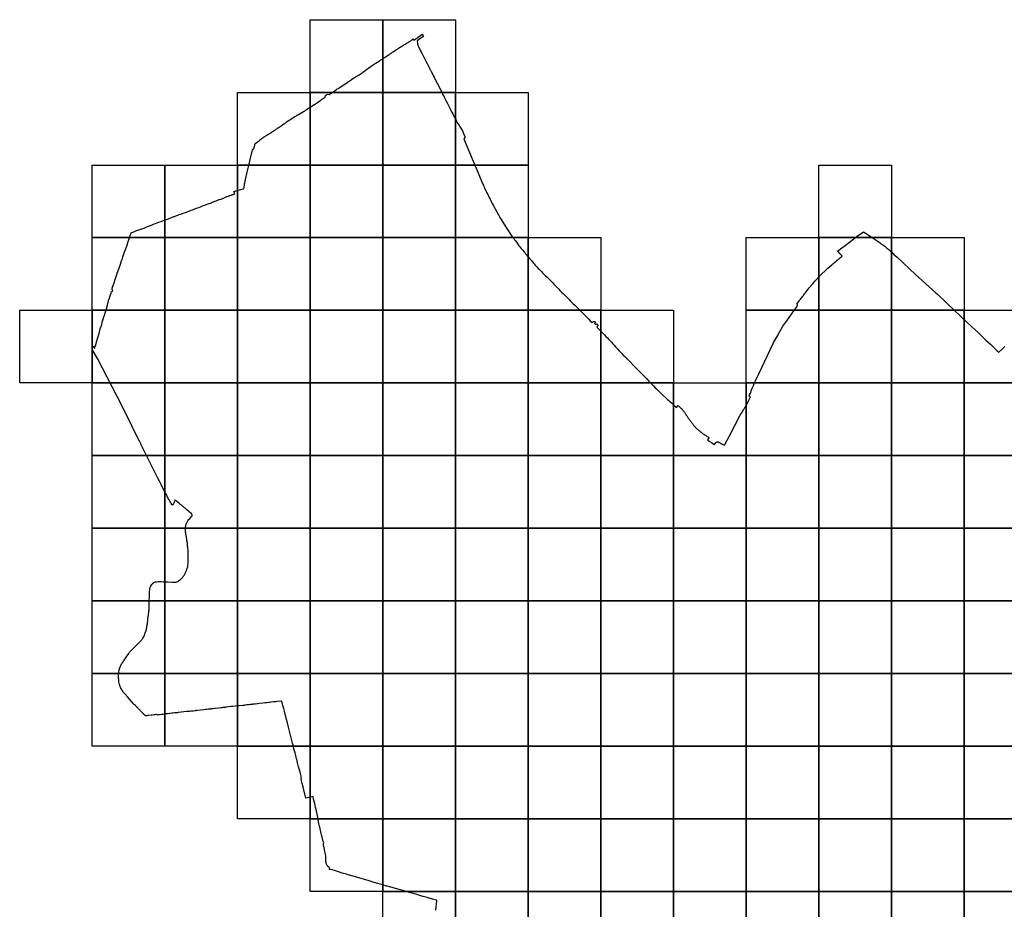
# Model space of a CAD drawing. Header units: inches. Extents: x 116505 to 164884, y 438464 to 468697.
# Tile 4 of 20: x 125935 to 132712, y 455588 to 461710. Entities that reach past the tile are written whole.
import ezdxf

# ---------------------------------------------------------------- set-up
doc = ezdxf.new("R2010")
doc.units = ezdxf.units.IN
doc.header["$MEASUREMENT"] = 0
doc.layers.add('BLADINDELING_UTRECHT', color=10, linetype='Continuous')
doc.layers.add('GEMEENTEGRENS_UTRECHT', color=10, linetype='Continuous')

msp = doc.modelspace()

# ---------------------------------------------------------------- linework, layer by layer
at = {"layer": 'BLADINDELING_UTRECHT', "color": 233, "true_color": 0xd96ca1}
for points in [[(127934.772, 461209.995), (127934.772, 461709.995), (128434.772, 461709.995), (128434.772, 461209.995)], [(128434.772, 461209.995), (128434.772, 461709.995), (128934.772, 461709.995), (128934.772, 461209.995)], [(127434.772, 460709.995), (127434.772, 461209.995), (127934.772, 461209.995), (127934.772, 460709.995)], [(127934.772, 460709.995), (127934.772, 461209.995), (128434.772, 461209.995), (128434.772, 460709.995)], [(128434.772, 460709.995), (128434.772, 461209.995), (128934.772, 461209.995), (128934.772, 460709.995)], [(128934.772, 460709.995), (128934.772, 461209.995), (129434.772, 461209.995), (129434.772, 460709.995)], [(126434.772, 460209.995), (126434.772, 460709.995), (126934.772, 460709.995), (126934.772, 460209.995)], [(126934.772, 460209.995), (126934.772, 460709.995), (127434.772, 460709.995), (127434.772, 460209.995)], [(127434.772, 460209.995), (127434.772, 460709.995), (127934.772, 460709.995), (127934.772, 460209.995)], [(127934.772, 460209.995), (127934.772, 460709.995), (128434.772, 460709.995), (128434.772, 460209.995)], [(128434.772, 460209.995), (128434.772, 460709.995), (128934.772, 460709.995), (128934.772, 460209.995)], [(128934.772, 460209.995), (128934.772, 460709.995), (129434.772, 460709.995), (129434.772, 460209.995)], [(131434.772, 460209.995), (131434.772, 460709.995), (131934.772, 460709.995), (131934.772, 460209.995)], [(126434.772, 459709.995), (126434.772, 460209.995), (126934.772, 460209.995), (126934.772, 459709.995)], [(126934.772, 459709.995), (126934.772, 460209.995), (127434.772, 460209.995), (127434.772, 459709.995)], [(127434.772, 459709.995), (127434.772, 460209.995), (127934.772, 460209.995), (127934.772, 459709.995)], [(127934.772, 459709.995), (127934.772, 460209.995), (128434.772, 460209.995), (128434.772, 459709.995)], [(128434.772, 459709.995), (128434.772, 460209.995), (128934.772, 460209.995), (128934.772, 459709.995)], [(128934.772, 459709.995), (128934.772, 460209.995), (129434.772, 460209.995), (129434.772, 459709.995)], [(129434.772, 459709.995), (129434.772, 460209.995), (129934.772, 460209.995), (129934.772, 459709.995)], [(130934.772, 459709.995), (130934.772, 460209.995), (131434.772, 460209.995), (131434.772, 459709.995)], [(131434.772, 459709.995), (131434.772, 460209.995), (131934.772, 460209.995), (131934.772, 459709.995)], [(131934.772, 459709.995), (131934.772, 460209.995), (132434.772, 460209.995), (132434.772, 459709.995)], [(125934.772, 459209.995), (125934.772, 459709.995), (126434.772, 459709.995), (126434.772, 459209.995)], [(126434.772, 459209.995), (126434.772, 459709.995), (126934.772, 459709.995), (126934.772, 459209.995)], [(126934.772, 459209.995), (126934.772, 459709.995), (127434.772, 459709.995), (127434.772, 459209.995)], [(127434.772, 459209.995), (127434.772, 459709.995), (127934.772, 459709.995), (127934.772, 459209.995)], [(127934.772, 459209.995), (127934.772, 459709.995), (128434.772, 459709.995), (128434.772, 459209.995)], [(128434.772, 459209.995), (128434.772, 459709.995), (128934.772, 459709.995), (128934.772, 459209.995)], [(128934.772, 459209.995), (128934.772, 459709.995), (129434.772, 459709.995), (129434.772, 459209.995)], [(129434.772, 459209.995), (129434.772, 459709.995), (129934.772, 459709.995), (129934.772, 459209.995)], [(129934.772, 459209.995), (129934.772, 459709.995), (130434.772, 459709.995), (130434.772, 459209.995)], [(130934.772, 459209.995), (130934.772, 459709.995), (131434.772, 459709.995), (131434.772, 459209.995)], [(131434.772, 459209.995), (131434.772, 459709.995), (131934.772, 459709.995), (131934.772, 459209.995)], [(131934.772, 459209.995), (131934.772, 459709.995), (132434.772, 459709.995), (132434.772, 459209.995)], [(132434.772, 459209.995), (132434.772, 459709.995), (132934.772, 459709.995), (132934.772, 459209.995)], [(126434.772, 458709.995), (126434.772, 459209.995), (126934.772, 459209.995), (126934.772, 458709.995)], [(126934.772, 458709.995), (126934.772, 459209.995), (127434.772, 459209.995), (127434.772, 458709.995)], [(127434.772, 458709.995), (127434.772, 459209.995), (127934.772, 459209.995), (127934.772, 458709.995)], [(127934.772, 458709.995), (127934.772, 459209.995), (128434.772, 459209.995), (128434.772, 458709.995)], [(128434.772, 458709.995), (128434.772, 459209.995), (128934.772, 459209.995), (128934.772, 458709.995)], [(128934.772, 458709.995), (128934.772, 459209.995), (129434.772, 459209.995), (129434.772, 458709.995)], [(129434.772, 458709.995), (129434.772, 459209.995), (129934.772, 459209.995), (129934.772, 458709.995)], [(129934.772, 458709.995), (129934.772, 459209.995), (130434.772, 459209.995), (130434.772, 458709.995)], [(130434.772, 458709.995), (130434.772, 459209.995), (130934.772, 459209.995), (130934.772, 458709.995)], [(130934.772, 458709.995), (130934.772, 459209.995), (131434.772, 459209.995), (131434.772, 458709.995)], [(131434.772, 458709.995), (131434.772, 459209.995), (131934.772, 459209.995), (131934.772, 458709.995)], [(131934.772, 458709.995), (131934.772, 459209.995), (132434.772, 459209.995), (132434.772, 458709.995)], [(132434.772, 458709.995), (132434.772, 459209.995), (132934.772, 459209.995), (132934.772, 458709.995)], [(126434.772, 458209.995), (126434.772, 458709.995), (126934.772, 458709.995), (126934.772, 458209.995)], [(126934.772, 458209.995), (126934.772, 458709.995), (127434.772, 458709.995), (127434.772, 458209.995)], [(127434.772, 458209.995), (127434.772, 458709.995), (127934.772, 458709.995), (127934.772, 458209.995)], [(127934.772, 458209.995), (127934.772, 458709.995), (128434.772, 458709.995), (128434.772, 458209.995)], [(128434.772, 458209.995), (128434.772, 458709.995), (128934.772, 458709.995), (128934.772, 458209.995)], [(128934.772, 458209.995), (128934.772, 458709.995), (129434.772, 458709.995), (129434.772, 458209.995)], [(129434.772, 458209.995), (129434.772, 458709.995), (129934.772, 458709.995), (129934.772, 458209.995)], [(129934.772, 458209.995), (129934.772, 458709.995), (130434.772, 458709.995), (130434.772, 458209.995)], [(130434.772, 458209.995), (130434.772, 458709.995), (130934.772, 458709.995), (130934.772, 458209.995)], [(130934.772, 458209.995), (130934.772, 458709.995), (131434.772, 458709.995), (131434.772, 458209.995)], [(131434.772, 458209.995), (131434.772, 458709.995), (131934.772, 458709.995), (131934.772, 458209.995)], [(131934.772, 458209.995), (131934.772, 458709.995), (132434.772, 458709.995), (132434.772, 458209.995)], [(132434.772, 458209.995), (132434.772, 458709.995), (132934.772, 458709.995), (132934.772, 458209.995)], [(126434.772, 457709.995), (126434.772, 458209.995), (126934.772, 458209.995), (126934.772, 457709.995)], [(126934.772, 457709.995), (126934.772, 458209.995), (127434.772, 458209.995), (127434.772, 457709.995)], [(127434.772, 457709.995), (127434.772, 458209.995), (127934.772, 458209.995), (127934.772, 457709.995)], [(127934.772, 457709.995), (127934.772, 458209.995), (128434.772, 458209.995), (128434.772, 457709.995)], [(128434.772, 457709.995), (128434.772, 458209.995), (128934.772, 458209.995), (128934.772, 457709.995)], [(128934.772, 457709.995), (128934.772, 458209.995), (129434.772, 458209.995), (129434.772, 457709.995)], [(129434.772, 457709.995), (129434.772, 458209.995), (129934.772, 458209.995), (129934.772, 457709.995)], [(129934.772, 457709.995), (129934.772, 458209.995), (130434.772, 458209.995), (130434.772, 457709.995)], [(130434.772, 457709.995), (130434.772, 458209.995), (130934.772, 458209.995), (130934.772, 457709.995)], [(130934.772, 457709.995), (130934.772, 458209.995), (131434.772, 458209.995), (131434.772, 457709.995)], [(131434.772, 457709.995), (131434.772, 458209.995), (131934.772, 458209.995), (131934.772, 457709.995)], [(131934.772, 457709.995), (131934.772, 458209.995), (132434.772, 458209.995), (132434.772, 457709.995)], [(132434.772, 457709.995), (132434.772, 458209.995), (132934.772, 458209.995), (132934.772, 457709.995)], [(126434.772, 457209.995), (126434.772, 457709.995), (126934.772, 457709.995), (126934.772, 457209.995)], [(126934.772, 457209.995), (126934.772, 457709.995), (127434.772, 457709.995), (127434.772, 457209.995)], [(127434.772, 457209.995), (127434.772, 457709.995), (127934.772, 457709.995), (127934.772, 457209.995)], [(127934.772, 457209.995), (127934.772, 457709.995), (128434.772, 457709.995), (128434.772, 457209.995)], [(128434.772, 457209.995), (128434.772, 457709.995), (128934.772, 457709.995), (128934.772, 457209.995)], [(128934.772, 457209.995), (128934.772, 457709.995), (129434.772, 457709.995), (129434.772, 457209.995)], [(129434.772, 457209.995), (129434.772, 457709.995), (129934.772, 457709.995), (129934.772, 457209.995)], [(129934.772, 457209.995), (129934.772, 457709.995), (130434.772, 457709.995), (130434.772, 457209.995)], [(130434.772, 457209.995), (130434.772, 457709.995), (130934.772, 457709.995), (130934.772, 457209.995)], [(130934.772, 457209.995), (130934.772, 457709.995), (131434.772, 457709.995), (131434.772, 457209.995)], [(131434.772, 457209.995), (131434.772, 457709.995), (131934.772, 457709.995), (131934.772, 457209.995)], [(131934.772, 457209.995), (131934.772, 457709.995), (132434.772, 457709.995), (132434.772, 457209.995)], [(132434.772, 457209.995), (132434.772, 457709.995), (132934.772, 457709.995), (132934.772, 457209.995)], [(126434.772, 456709.995), (126434.772, 457209.995), (126934.772, 457209.995), (126934.772, 456709.995)], [(126934.772, 456709.995), (126934.772, 457209.995), (127434.772, 457209.995), (127434.772, 456709.995)], [(127434.772, 456709.995), (127434.772, 457209.995), (127934.772, 457209.995), (127934.772, 456709.995)], [(127934.772, 456709.995), (127934.772, 457209.995), (128434.772, 457209.995), (128434.772, 456709.995)], [(128434.772, 456709.995), (128434.772, 457209.995), (128934.772, 457209.995), (128934.772, 456709.995)], [(128934.772, 456709.995), (128934.772, 457209.995), (129434.772, 457209.995), (129434.772, 456709.995)], [(129434.772, 456709.995), (129434.772, 457209.995), (129934.772, 457209.995), (129934.772, 456709.995)], [(129934.772, 456709.995), (129934.772, 457209.995), (130434.772, 457209.995), (130434.772, 456709.995)], [(130434.772, 456709.995), (130434.772, 457209.995), (130934.772, 457209.995), (130934.772, 456709.995)], [(130934.772, 456709.995), (130934.772, 457209.995), (131434.772, 457209.995), (131434.772, 456709.995)], [(131434.772, 456709.995), (131434.772, 457209.995), (131934.772, 457209.995), (131934.772, 456709.995)], [(131934.772, 456709.995), (131934.772, 457209.995), (132434.772, 457209.995), (132434.772, 456709.995)], [(132434.772, 456709.995), (132434.772, 457209.995), (132934.772, 457209.995), (132934.772, 456709.995)], [(127434.772, 456209.995), (127434.772, 456709.995), (127934.772, 456709.995), (127934.772, 456209.995)], [(127934.772, 456209.995), (127934.772, 456709.995), (128434.772, 456709.995), (128434.772, 456209.995)], [(128434.772, 456209.995), (128434.772, 456709.995), (128934.772, 456709.995), (128934.772, 456209.995)], [(128934.772, 456209.995), (128934.772, 456709.995), (129434.772, 456709.995), (129434.772, 456209.995)], [(129434.772, 456209.995), (129434.772, 456709.995), (129934.772, 456709.995), (129934.772, 456209.995)], [(129934.772, 456209.995), (129934.772, 456709.995), (130434.772, 456709.995), (130434.772, 456209.995)], [(130434.772, 456209.995), (130434.772, 456709.995), (130934.772, 456709.995), (130934.772, 456209.995)], [(130934.772, 456209.995), (130934.772, 456709.995), (131434.772, 456709.995), (131434.772, 456209.995)], [(131434.772, 456209.995), (131434.772, 456709.995), (131934.772, 456709.995), (131934.772, 456209.995)], [(131934.772, 456209.995), (131934.772, 456709.995), (132434.772, 456709.995), (132434.772, 456209.995)], [(132434.772, 456209.995), (132434.772, 456709.995), (132934.772, 456709.995), (132934.772, 456209.995)], [(127934.772, 455709.995), (127934.772, 456209.995), (128434.772, 456209.995), (128434.772, 455709.995)], [(128434.772, 455709.995), (128434.772, 456209.995), (128934.772, 456209.995), (128934.772, 455709.995)], [(128934.772, 455709.995), (128934.772, 456209.995), (129434.772, 456209.995), (129434.772, 455709.995)], [(129434.772, 455709.995), (129434.772, 456209.995), (129934.772, 456209.995), (129934.772, 455709.995)], [(129934.772, 455709.995), (129934.772, 456209.995), (130434.772, 456209.995), (130434.772, 455709.995)], [(130434.772, 455709.995), (130434.772, 456209.995), (130934.772, 456209.995), (130934.772, 455709.995)], [(130934.772, 455709.995), (130934.772, 456209.995), (131434.772, 456209.995), (131434.772, 455709.995)], [(131434.772, 455709.995), (131434.772, 456209.995), (131934.772, 456209.995), (131934.772, 455709.995)], [(131934.772, 455709.995), (131934.772, 456209.995), (132434.772, 456209.995), (132434.772, 455709.995)], [(132434.772, 455709.995), (132434.772, 456209.995), (132934.772, 456209.995), (132934.772, 455709.995)], [(128434.772, 455209.995), (128434.772, 455709.995), (128934.772, 455709.995), (128934.772, 455209.995)], [(128934.772, 455209.995), (128934.772, 455709.995), (129434.772, 455709.995), (129434.772, 455209.995)], [(129434.772, 455209.995), (129434.772, 455709.995), (129934.772, 455709.995), (129934.772, 455209.995)], [(129934.772, 455209.995), (129934.772, 455709.995), (130434.772, 455709.995), (130434.772, 455209.995)], [(130434.772, 455209.995), (130434.772, 455709.995), (130934.772, 455709.995), (130934.772, 455209.995)], [(130934.772, 455209.995), (130934.772, 455709.995), (131434.772, 455709.995), (131434.772, 455209.995)], [(131434.772, 455209.995), (131434.772, 455709.995), (131934.772, 455709.995), (131934.772, 455209.995)], [(131934.772, 455209.995), (131934.772, 455709.995), (132434.772, 455709.995), (132434.772, 455209.995)], [(132434.772, 455209.995), (132434.772, 455709.995), (132934.772, 455709.995), (132934.772, 455209.995)]]:
    msp.add_lwpolyline(points, close=True, dxfattribs=at)
at = {"layer": 'GEMEENTEGRENS_UTRECHT', "color": 233, "true_color": 0xd96ca1}
msp.add_lwpolyline([(128799.086, 455581.488), (128799.97, 455589.997), (128800.916, 455598.863), (128801.866, 455608.325), (128802.939, 455618.679), (128803.577, 455626.226), (128804.143, 455630.877), (128805.148, 455640.136), (128805.593, 455644.266), (128806.012, 455649.321), (128803.973, 455649.843), (128794.455, 455652.779), (128775.36, 455658.474), (128738.596, 455668.908), (128721.404, 455673.824), (128712.778, 455676.283), (128710.815, 455676.763), (128689.697, 455682.998), (128661.559, 455691.39), (128624.736, 455701.943), (128610.34, 455706.258), (128575.301, 455716.034), (128553.409, 455722.151), (128514.92, 455732.945), (128488.38, 455740.293), (128488.223, 455740.336), (128483.509, 455741.641), (128463.164, 455747.101), (128460.07, 455747.881), (128434.729, 455755.493), (128415.753, 455761.247), (128399.513, 455766.102), (128375.063, 455773.117), (128333.303, 455785.526), (128292.791, 455796.979), (128240.206, 455812.982), (128194.637, 455825.874), (128183.275, 455829.172), (128155.137, 455837.147), (128135.269, 455843.319), (128121.706, 455847.633), (128102.017, 455853.686), (128086.193, 455858.541), (128075.782, 455861.122), (128067.333, 455862.568), (128067.429, 455864.614), (128067.626, 455867.764), (128067.87, 455871.22), (128062.355, 455880.485), (128059.99, 455881.095), (128058.59, 455881.661), (128057.255, 455882.291), (128056.743, 455882.751), (128054.582, 455884.916), (128053.513, 455886.287), (128051.317, 455889.149), (128048.824, 455892.666), (128046.631, 455897.195), (128044.856, 455902.436), (128043.322, 455908.69), (128042.326, 455916.43), (128041.99, 455924.368), (128041.926, 455926.455), (128041.666, 455932.887), (128041.636, 455937.71), (128041.673, 455941.997), (128041.639, 455944.482), (128041.563, 455950.003), (128041.452, 455953.932), (128038.86, 455966.854), (128035.385, 455984.777), (128032.54, 456000), (128030.739, 456008.444), (128029.522, 456013.842), (128028.703, 456016.686), (128027.257, 456021.964), (128025.86, 456027.057), (128025.322, 456038.477), (128027.302, 456044.997), (128025.36, 456052.731), (128024.696, 456055.372), (128017.276, 456084.123), (128016.454, 456087.486), (128012.921, 456100.921), (128008.215, 456119.568), (128007.69, 456121.769), (128000, 456152.181), (127996.367, 456166.296), (127994.088, 456175.651), (127991.427, 456192.925), (127985.404, 456230.393), (127977.466, 456265.666), (127972.031, 456288.25), (127965.484, 456315.005), (127957.759, 456344.742), (127954.517, 456363.064), (127945.571, 456361.166), (127927.399, 456357.378), (127905.043, 456352.771), (127900.553, 456370.533), (127890.725, 456409.149), (127885.228, 456431.018), (127879.378, 456454.08), (127872.508, 456481.424), (127873.84, 456481.736), (127874.805, 456482.054), (127872.929, 456488.42), (127874.432, 456492.733), (127872.381, 456500), (127871.179, 456504.693), (127869.317, 456512.01), (127864.212, 456530.986), (127860.126, 456547.107), (127854.3, 456568.879), (127847.451, 456595.589), (127841.262, 456619.86), (127840.301, 456623.786), (127838.158, 456631.985), (127836.756, 456637.349), (127830.146, 456663.643), (127822.874, 456693.031), (127819.691, 456705.602), (127818.968, 456708.617), (127816.804, 456717.242), (127812.772, 456732.047), (127810.259, 456741.274), (127803.468, 456768.639), (127794.456, 456803.558), (127785.023, 456840.441), (127777.333, 456870.303), (127771.204, 456894.396), (127765.977, 456914.8), (127760.389, 456936.691), (127756.424, 456951.861), (127751.858, 456969.588), (127746.809, 456990.111), (127744.1, 457000), (127738.57, 457020.232), (127734.967, 457019.853), (127704.96, 457016.96), (127704.858, 457016.969), (127697.841, 457016.386), (127697.81, 457016.375), (127696.93, 457016.285), (127682.395, 457014.36), (127665.215, 457012.49), (127653.442, 457011.304), (127650.501, 457010.838), (127646.465, 457010.2), (127638.48, 457009.225), (127622.68, 457007.56), (127607.86, 457005.755), (127585.505, 457003.175), (127585.428, 457003.177), (127574.923, 457002.069), (127570.434, 457001.595), (127556.13, 457000.11), (127556.097, 457000.116), (127554.211, 456999.702), (127550.11, 456999.39), (127547.015, 456999.231), (127539.972, 456998.353), (127535.756, 456997.78), (127532.213, 456997.298), (127531.852, 456997.262), (127523.588, 456996.451), (127520.934, 456996.191), (127511.402, 456995.238), (127506.372, 456994.734), (127500.198, 456994.022), (127498.615, 456993.84), (127485.325, 456992.155), (127479.08, 456991.405), (127471.841, 456990.606), (127470.88, 456990.5), (127446.255, 456988.075), (127435.353, 456986.988), (127434.825, 456986.935), (127401.282, 456983.224), (127391.314, 456982.462), (127359.19, 456978.96), (127355.15, 456978.35), (127353.495, 456977.92), (127350.421, 456977.377), (127348, 456976.95), (127333.15, 456976.067), (127325.161, 456974.673), (127321.263, 456974.282), (127318.929, 456974.048), (127305.405, 456972.692), (127281.29, 456970.275), (127274.535, 456969.5), (127265.899, 456968.266), (127253.021, 456966.427), (127250.485, 456966.065), (127240.839, 456965.154), (127238.09, 456964.895), (127232.315, 456964.69), (127231.835, 456964.69), (127222.29, 456963.386), (127221.231, 456963.274), (127214.605, 456962.57), (127203.33, 456961.185), (127157.186, 456956.188), (127155.962, 456956.055), (127149.805, 456955.389), (127149.495, 456955.355), (127148.59, 456955.137), (127148.145, 456955.03), (127143.858, 456953.996), (127143.065, 456953.805), (127127.765, 456952.015), (127120.29, 456951.66), (127114.075, 456950.8), (127103.363, 456949.887), (127094.945, 456949.175), (127084.325, 456948.23), (127082.468, 456948.003), (127027.285, 456941.245), (127026.442, 456941.154), (127026.273, 456941.163), (127020.111, 456940.867), (127013.892, 456940.569), (127006.215, 456939.598), (127000.569, 456938.936), (126988.596, 456937.617), (126983.289, 456936.986), (126982.726, 456936.914), (126968.595, 456935.105), (126966.83, 456934.91), (126956.613, 456933.89), (126955.865, 456933.815), (126953.207, 456933.506), (126952.046, 456933.371), (126946.367, 456932.621), (126939.167, 456931.816), (126931.6, 456930.355), (126922.313, 456929.265), (126915.727, 456928.512), (126909.913, 456927.829), (126902.055, 456926.961), (126895.07, 456926.202), (126890.138, 456925.654), (126884.249, 456924.977), (126877.808, 456924.285), (126877.407, 456927.893), (126871.861, 456927.272), (126865.522, 456926.561), (126860.914, 456926.045), (126847.21, 456924.688), (126838.763, 456923.798), (126820.538, 456921.085), (126816.45, 456920.39), (126809.635, 456919.329), (126809.603, 456919.324), (126801.512, 456918.007), (126799.606, 456919.857), (126792.4, 456927.2), (126788.052, 456931.738), (126787.419, 456932.419), (126783.169, 456936.991), (126778.523, 456941.648), (126773.865, 456946.578), (126766.358, 456954.304), (126763.106, 456957.599), (126759.855, 456961.013), (126755.834, 456965.027), (126753.293, 456967.721), (126749.45, 456971.615), (126745.489, 456975.747), (126742.06, 456979.222), (126738.099, 456983.295), (126735.32, 456986.051), (126731.004, 456990.423), (126726.156, 456995.276), (126721.307, 457000), (126704.401, 457018.268), (126690.654, 457033.201), (126678.157, 457047.242), (126660.125, 457067.709), (126650.365, 457079.132), (126646.868, 457083.915), (126639.252, 457095.223), (126636.456, 457100.341), (126634.611, 457103.793), (126631.22, 457110.399), (126630.625, 457111.648), (126629.376, 457114.743), (126626.817, 457120.159), (126624.14, 457127.181), (126621.999, 457134.799), (126619.858, 457143.725), (126618.074, 457154.14), (126616.052, 457171.933), (126615.398, 457177.527), (126615.042, 457181.574), (126614.96, 457191.568), (126614.975, 457197.222), (126615.328, 457207.107), (126615.473, 457212.169), (126616.385, 457217.601), (126617.239, 457222.914), (126619.042, 457231.636), (126620.095, 457235.881), (126621.137, 457240.721), (126622.09, 457243.893), (126623.046, 457246.886), (126623.841, 457249.717), (126624.572, 457252.151), (126625.286, 457253.758), (126627.905, 457260.482), (126632.548, 457269.527), (126636.179, 457275.954), (126639.215, 457281.309), (126640.465, 457283.213), (126646.059, 457291.187), (126649.928, 457296.602), (126653.976, 457302.791), (126658.38, 457309.277), (126664.689, 457318.797), (126672.605, 457330.341), (126674.252, 457332.556), (126685.261, 457348.743), (126690.616, 457356.36), (126701.741, 457369.154), (126705.579, 457373.184), (126709.328, 457376.754), (126715.28, 457382.586), (126719.982, 457387.108), (126729.683, 457396.39), (126735.099, 457401.686), (126741.636, 457407.706), (126755.823, 457421.523), (126756.584, 457422.333), (126759.798, 457425.903), (126764.679, 457431.021), (126768.785, 457435.721), (126772.178, 457439.589), (126775.451, 457443.397), (126777.297, 457446.016), (126780.927, 457451.014), (126785.034, 457457.083), (126788.207, 457462.432), (126790.858, 457468.617), (126795.788, 457481.568), (126799.216, 457490.717), (126801.083, 457496.481), (126802.378, 457500), (126804.218, 457506.688), (126805.383, 457511.081), (126805.998, 457513.515), (126806.552, 457515.89), (126809.138, 457526.756), (126809.939, 457530.2), (126810.931, 457535.129), (126812.366, 457543.506), (126812.709, 457545.466), (126812.803, 457546.001), (126813.586, 457552.825), (126813.826, 457554.916), (126814.526, 457560.621), (126815.753, 457572.628), (126816.259, 457577.36), (126816.978, 457584.093), (126817.232, 457586.477), (126818.512, 457597.71), (126820.978, 457615.893), (126823.682, 457634.016), (126824.811, 457641.264), (126825.009, 457643.702), (126826.009, 457657.078), (126826.43, 457665.106), (126826.502, 457666.712), (126826.377, 457673.316), (126826.052, 457692.057), (126826.069, 457694.199), (126826.512, 457712.339), (126827.185, 457736.902), (126827.624, 457754.507), (126827.9, 457759.264), (126828.977, 457774.842), (126829.242, 457778.171), (126830.138, 457786.016), (126830.971, 457793.446), (126831.347, 457795.882), (126832.089, 457799.326), (126833.19, 457803.184), (126835.442, 457809.471), (126836.53, 457811.604), (126844.413, 457822.784), (126848.441, 457828.106), (126849.821, 457829.523), (126854.925, 457835.43), (126855.885, 457836.493), (126857.679, 457837.609), (126861.68, 457839.54), (126863.112, 457840.064), (126867.937, 457840.918), (126870.319, 457841.256), (126877.167, 457842.033), (126886.273, 457842.615), (126892.521, 457842.743), (126899.957, 457842.743), (126903.229, 457842.835), (126909.474, 457842.607), (126925.292, 457841.944), (126940.934, 457841.462), (126949.678, 457841.332), (126953.006, 457841.008), (126986.957, 457838.832), (126988.981, 457838.994), (126995.643, 457839), (127000, 457839.025), (127002.407, 457839.174), (127008.675, 457839.782), (127014.056, 457840.592), (127016.996, 457841.467), (127023.321, 457844.217), (127026.832, 457846.386), (127031.318, 457849.423), (127034.834, 457851.771), (127038.655, 457854.409), (127042.616, 457857.817), (127046.631, 457861.045), (127049.143, 457863.717), (127052.087, 457866.974), (127055.044, 457870.706), (127058.613, 457875.077), (127060.466, 457877.588), (127062.948, 457881.393), (127065.36, 457884.782), (127068.35, 457889.764), (127073.363, 457899.158), (127075.059, 457902.507), (127076.445, 457905.387), (127078.779, 457910.327), (127080.759, 457915.395), (127084.393, 457924.468), (127088.051, 457934.434), (127090.987, 457944.121), (127091.326, 457945.66), (127092.708, 457952.887), (127093.237, 457959.363), (127093.909, 457966.729), (127094.182, 457972.557), (127094.504, 457980.229), (127094.452, 457982.731), (127094.653, 457985.822), (127094.691, 457991.775), (127094.907, 457999.927), (127094.97, 458007.607), (127094.949, 458016.467), (127095.007, 458021.818), (127095.03, 458029.31), (127094.927, 458036.09), (127094.704, 458042.871), (127094.46, 458053.16), (127094.092, 458057.505), (127092.693, 458076.31), (127090.708, 458095.836), (127089.953, 458102.861), (127089.019, 458109.887), (127088.636, 458112.924), (127087.304, 458121.501), (127086.252, 458128.648), (127085.085, 458136.034), (127083.087, 458148.96), (127080.659, 458160.76), (127077.804, 458176.846), (127076.731, 458182.031), (127076.073, 458187.033), (127075.317, 458193.998), (127075.035, 458200.84), (127075.152, 458206.011), (127075.795, 458214.522), (127076.212, 458219.478), (127077.502, 458226.501), (127079.268, 458233.288), (127080.153, 458236.324), (127081.748, 458240.433), (127083.108, 458243.471), (127085.712, 458248.534), (127087.784, 458252.347), (127090.448, 458256.935), (127092.995, 458261.106), (127097.407, 458267.012), (127100.179, 458270.312), (127105.603, 458276.912), (127109.638, 458281.565), (127115.717, 458288.217), (127117.945, 458290.75), (127119.389, 458292.28), (127121.204, 458295.114), (127121.819, 458296.95), (127122.267, 458299.859), (127122.29, 458301.94), (127122.066, 458303.251), (127121.828, 458303.643), (127120.613, 458305.327), (127120.061, 458306.092), (127119.045, 458307.695), (127116.956, 458310.486), (127115.046, 458312.979), (127113.841, 458313.973), (127102.43, 458323.565), (127093.708, 458330.737), (127088.288, 458335.315), (127080.332, 458341.825), (127073.32, 458347.61), (127068.662, 458351.229), (127064.656, 458354.603), (127062.654, 458356.409), (127058.824, 458359.543), (127055.544, 458362.374), (127046.183, 458370.141), (127042.544, 458373.237), (127041.652, 458373.996), (127038.194, 458376.783), (127035.034, 458379.392), (127032.608, 458381.428), (127032.074, 458381.898), (127026.476, 458386.538), (127016.988, 458394.313), (127015.276, 458395.402), (127011.971, 458397.698), (127006.835, 458401.025), (127002.211, 458404.16), (127001.358, 458402.851), (127001.678, 458402.509), (127002.147, 458401.968), (127002.912, 458401.187), (127003.318, 458400.231), (127002.758, 458397.978), (127000.448, 458393.425), (126995.183, 458384.693), (126992.878, 458380.074), (126989.789, 458374.391), (126986.944, 458369.3), (126985.81, 458369.013), (126985.47, 458368.921), (126985.118, 458368.893), (126984.768, 458368.932), (126984.431, 458369.036), (126984.119, 458369.201), (126983.843, 458369.421), (126983.614, 458369.689), (126981.741, 458372.861), (126977.289, 458380.282), (126972.256, 458389.137), (126968.63, 458395.836), (126963.371, 458405.883), (126953.311, 458424.366), (126947.698, 458434.773), (126942.61, 458444.164), (126940.331, 458448.53), (126938.855, 458450.985), (126914.225, 458500), (126909.205, 458510.26), (126897.332, 458533.458), (126886.145, 458555.58), (126817.279, 458692.837), (126775.965, 458775.181), (126775.529, 458776.031), (126775.48, 458776.128), (126773.918, 458779.421), (126773.622, 458780.017), (126768.643, 458789.844), (126768.124, 458791.101), (126766.385, 458794.656), (126761.359, 458804.933), (126748.524, 458830.736), (126708.422, 458911.353), (126666.807, 458995.012), (126664.326, 459000), (126604.997, 459117.301), (126470.763, 459379.077), (126434.772, 459440.414), (126443.204, 459465.548), (126445.65, 459459.76), (126450.59, 459449.44), (126450.954, 459448.724), (126452.226, 459452.156), (126454.682, 459460.4), (126456.515, 459466.59), (126466.615, 459500), (126473.555, 459522.955), (126481.005, 459549.4), (126486.68, 459571.575), (126486.768, 459572.039), (126489.731, 459582.073), (126494.229, 459597.306), (126494.945, 459599.405), (126499.4, 459614.3), (126503.58, 459627.915), (126517.04, 459671.955), (126517.775, 459674.745), (126518.17, 459676.123), (126522.643, 459690.138), (126523.285, 459692.12), (126524.385, 459695.385), (126525.395, 459698.87), (126526.14, 459700.935), (126527.16, 459704.145), (126527.852, 459706.942), (126531.186, 459719.314), (126538.459, 459746.309), (126539.34, 459749.16), (126540.7, 459754.035), (126542.01, 459759.215), (126543.705, 459764.85), (126549.475, 459785.525), (126549.542, 459785.813), (126555.17, 459802.39), (126559.36, 459816.265), (126563.575, 459828.755), (126566.54, 459837.05), (126566.93, 459838.375), (126567.071, 459839.014), (126576.194, 459842.11), (126570.443, 459854.775), (126571.316, 459858.571), (126571.632, 459860.292), (126572.19, 459862.37), (126580.605, 459887.315), (126586.335, 459903.95), (126590.655, 459917.08), (126592.985, 459923.522), (126594.952, 459928.962), (126595.145, 459929.785), (126602.165, 459950.635), (126606.715, 459964.535), (126611.525, 459981.145), (126611.91, 459981.79), (126615.84, 459993.475), (126616.145, 459994.225), (126618.348, 460000.445), (126627.75, 460027.035), (126633.335, 460044.055), (126638.281, 460057.715), (126638.38, 460058.4), (126639.04, 460060.555), (126645.135, 460078.415), (126649.545, 460091.205), (126654.235, 460105.195), (126654.535, 460105.705), (126658.74, 460116.735), (126666.83, 460138.825), (126671.14, 460150.53), (126672.94, 460155.075), (126674.375, 460158.66), (126675.175, 460161.665), (126676.03, 460164.01), (126677.7, 460169.315), (126690.98, 460208.67), (126698.145, 460231.01), (126698.789, 460232.482), (126702.491, 460243.483), (126714.038, 460248.526), (126721.417, 460251.016), (126733.083, 460256.237), (126740.284, 460258.905), (126760.935, 460266.257), (126775.635, 460271.118), (126791.167, 460276.096), (126804.62, 460282.743), (126814.202, 460286.955), (126827.355, 460292.174), (126842.887, 460296.558), (126859.315, 460304.332), (126869.492, 460307.889), (126879.907, 460311.803), (126892.285, 460315.714), (126907.759, 460321.585), (126925.375, 460328.048), (126946.205, 460335.638), (126958.465, 460339.609), (126964, 460341.863), (126995.009, 460354.973), (127000.029, 460356.658), (127009.376, 460359.743), (127022.594, 460364.431), (127032.894, 460368.229), (127043.968, 460372.503), (127059.15, 460377.962), (127076.059, 460384.194), (127093.622, 460390.544), (127098.802, 460392.562), (127105.887, 460395.53), (127115.235, 460399.329), (127123.749, 460402.534), (127136.788, 460407.044), (127152.565, 460412.92), (127167.568, 460418.26), (127179.774, 460422.83), (127193.408, 460427.875), (127209.721, 460433.631), (127225.498, 460439.328), (127237.763, 460443.957), (127241.514, 460445.203), (127248.421, 460448.231), (127253.125, 460450.309), (127259.199, 460453.338), (127262.592, 460454.584), (127269.916, 460457.493), (127278.072, 460460.46), (127287.896, 460464.08), (127295.874, 460467.345), (127302.84, 460469.6), (127308.674, 460471.558), (127318.141, 460474.702), (127321.177, 460475.711), (127326.714, 460477.788), (127335.347, 460480.993), (127339.217, 460482.655), (127345.112, 460485.387), (127351.066, 460488.237), (127355.711, 460490.196), (127361.427, 460492.512), (127363.859, 460493.665), (127371.249, 460496.315), (127373.691, 460497.022), (127379.109, 460498.683), (127382.059, 460499.905), (127389.678, 460502.73), (127393.213, 460504.182), (127396.777, 460505.563), (127400.368, 460506.872), (127403.985, 460508.108), (127407.625, 460509.271), (127411.289, 460510.361), (127414.973, 460511.377), (127412.759, 460517.29), (127408.95, 460526.721), (127412.466, 460528.102), (127423.525, 460531.873), (127424.239, 460532.17), (127431.855, 460534.196), (127440.186, 460536.519), (127447.385, 460538.366), (127455.894, 460540.808), (127472.376, 460545.157), (127477.909, 460546.646), (127478.885, 460554.061), (127481.751, 460575.732), (127483.28, 460582.74), (127483.865, 460585.385), (127489.795, 460610.825), (127501.215, 460661.56), (127513.365, 460715.175), (127520.975, 460747.06), (127533.134, 460795.498), (127535.225, 460803.83), (127535.525, 460804.49), (127538.347, 460816.286), (127540.022, 460816.644), (127540.797, 460816.997), (127541.693, 460817.527), (127541.973, 460817.778), (127542.95, 460818.769), (127543.746, 460819.826), (127547.49, 460826.725), (127548.405, 460828.95), (127548.995, 460830.795), (127549.58, 460832.76), (127550, 460834.76), (127552.465, 460846.02), (127552.99, 460849.37), (127553.32, 460850.81), (127553.785, 460852.565), (127554.29, 460853.615), (127554.605, 460854.175), (127555.001, 460854.912), (127555.43, 460855.63), (127555.899, 460856.32), (127556.395, 460856.99), (127557.009, 460857.721), (127557.665, 460858.415), (127558.359, 460859.071), (127559.085, 460859.69), (127572.195, 460868.52), (127579.925, 460873.495), (127582.925, 460875.415), (127584.225, 460876.695), (127585.235, 460877.895), (127585.87, 460878.8), (127586.4, 460879.585), (127586.925, 460880.295), (127587.77, 460881.385), (127588.779, 460882.287), (127595.5, 460888.3), (127598.49, 460890.49), (127603.875, 460894.41), (127611.27, 460899.2), (127613.332, 460900.609), (127621.629, 460905.511), (127626.329, 460908.547), (127632.278, 460912.298), (127638.823, 460916.405), (127643.82, 460919.561), (127649.148, 460923.129), (127651.376, 460924.621), (127654.886, 460926.764), (127659.824, 460929.979), (127666.071, 460934.146), (127670.296, 460936.647), (127675.65, 460940.1), (127680.826, 460943.731), (127687.251, 460948.137), (127692.963, 460952.304), (127696.711, 460954.923), (127699.626, 460956.888), (127704.267, 460959.567), (127709.978, 460962.901), (127714.559, 460965.699), (127716.166, 460966.652), (127721.937, 460970.283), (127728.184, 460974.748), (127734.431, 460978.618), (127739.428, 460981.952), (127744.604, 460985.524), (127753.171, 460992.25), (127758.942, 460996.536), (127763.761, 461000.287), (127771.659, 461006.248), (127778.153, 461011.105), (127783.513, 461014.479), (127790.601, 461018.977), (127793.995, 461021.108), (127801.619, 461025.783), (127810.255, 461031.228), (127813.233, 461033.301), (127815.377, 461034.662), (127819.189, 461037.03), (127828.539, 461042.711), (127835.924, 461047.208), (127840.271, 461049.812), (127848.073, 461054.606), (127853.969, 461058.216), (127864.629, 461064.25), (127887.734, 461077.621), (127893.928, 461081.408), (127898.99, 461084.605), (127907.508, 461090.288), (127915.49, 461095.497), (127927.462, 461103.49), (127937.707, 461110.179), (127948.607, 461117.401), (127957.304, 461123.144), (127960.58, 461125.215), (127970.944, 461132.023), (127983.929, 461140.667), (128000.218, 461151.446), (128005.149, 461154.631), (128006.77, 461155.554), (128010.558, 461157.987), (128013.025, 461159.668), (128020.192, 461164.956), (128023.62, 461167.156), (128029.034, 461170.809), (128031.5, 461172.431), (128034.209, 461174.347), (128036.553, 461175.793), (128038.06, 461176.956), (128038.68, 461188.779), (128051.07, 461196.949), (128063.827, 461195.361), (128071.102, 461200.052), (128077.712, 461204.041), (128082.032, 461206.286), (128084.372, 461207.494), (128086.713, 461208.762), (128091.352, 461212.309), (128095.197, 461214.562), (128100.137, 461218.282), (128107.064, 461223.455), (128115.998, 461230.096), (128118.087, 461231.649), (128120.375, 461233.274), (128121.998, 461234.317), (128123.021, 461235.013), (128128.53, 461237.237), (128134.602, 461240.555), (128151.148, 461252.302), (128167.513, 461263.039), (128180.547, 461271.937), (128188.402, 461276.86), (128199.055, 461284.454), (128201.555, 461286.413), (128215.838, 461295.488), (128219.111, 461297.683), (128228.218, 461305.041), (128238.573, 461312.101), (128251.129, 461319.454), (128270.587, 461331.138), (128285.643, 461340.687), (128291.476, 461345.019), (128297.19, 461349.112), (128310.462, 461358.546), (128320.877, 461366.319), (128332.127, 461375.041), (128336.887, 461377.71), (128340.994, 461380.557), (128341.545, 461380.895), (128342.94, 461382.12), (128357.285, 461391.89), (128369.245, 461400.475), (128371.011, 461401.572), (128374.025, 461403.445), (128375.365, 461404.297), (128380.19, 461407.365), (128384.135, 461409.845), (128387.965, 461411.875), (128393.4, 461414.595), (128398.05, 461417.77), (128404.75, 461422.125), (128410.285, 461426.265), (128415.395, 461430.285), (128419.985, 461433.525), (128424.46, 461436.245), (128429.61, 461439.32), (128433.125, 461441.04), (128436.495, 461443.265), (128439.99, 461445.47), (128447.85, 461450.335), (128453.855, 461454.74), (128464.82, 461462.425), (128471.785, 461466.87), (128476.83, 461470.33), (128478.13, 461471.275), (128480.24, 461472.55), (128486.535, 461476.18), (128491.145, 461478.86), (128493.745, 461480.755), (128496.335, 461482.89), (128498.62, 461484.985), (128500, 461486.09), (128505.12, 461489.24), (128512.21, 461494.21), (128521.885, 461500), (128529.005, 461504.36), (128536.49, 461509.385), (128542.225, 461513.1), (128549.125, 461517.61), (128554.755, 461521.67), (128560.06, 461525.355), (128564.59, 461528.08), (128570.34, 461531.22), (128576.645, 461534.355), (128579.92, 461536.055), (128585.24, 461538.94), (128589.445, 461541.645), (128595.81, 461545.555), (128602.71, 461550.065), (128608.735, 461553.88), (128613.81, 461557.345), (128619.07, 461560.625), (128624.52, 461564.125), (128628.915, 461567.315), (128632.05, 461569.555), (128634.911, 461571.881), (128640.635, 461576.645), (128641.604, 461577.492), (128646.918, 461569.308), (128661.251, 461578.93), (128694.21, 461601.692), (128696.649, 461603.42), (128706.668, 461609.608), (128707.731, 461607.268), (128713.767, 461593.988), (128706.541, 461589.082), (128696.165, 461581.957), (128669.833, 461563.876), (128672.574, 461551.121), (128672.687, 461548.55), (128672.935, 461542.915), (128674.741, 461537.83), (128676.165, 461533.822), (128678.73, 461526.383), (128691.809, 461500.232), (128693.708, 461496.602), (128697.921, 461488.095), (128703.262, 461477.505), (128704.389, 461475.244), (128706.703, 461470.485), (128711.332, 461461.739), (128713.681, 461457.145), (128727.997, 461428.772), (128730.126, 461424.633), (128738.868, 461407.476), (128749.977, 461386.176), (128754.581, 461377.296), (128758.667, 461369.436), (128761.144, 461364.815), (128762.754, 461361.576), (128767.188, 461353.234), (128777.544, 461333.076), (128783.645, 461321.376), (128787.389, 461314.355), (128795.146, 461298.701), (128808.026, 461273.208), (128821.132, 461246.997), (128828.608, 461232.3), (128839.418, 461210.886), (128848.217, 461193.609), (128851.895, 461186.172), (128855.864, 461178.433), (128857.879, 461174.593), (128862.205, 461166.848), (128866.708, 461158.981), (128869.004, 461154.243), (128877.166, 461137.87), (128881.355, 461129.116), (128885.366, 461120.306), (128888.306, 461114.963), (128890.733, 461110.878), (128895.577, 461102.113), (128901.207, 461090.659), (128910.057, 461072.846), (128915.293, 461062.706), (128927.989, 461036.919), (128931.778, 461031.265), (128935.931, 461025.068), (128939.601, 461016.4), (128948.687, 460998.27), (128950.682, 460995.112), (128970.714, 460963.412), (128982.818, 460944.258), (128993.043, 460919.838), (129000.016, 460903.184), (128998.123, 460900.193), (128993.726, 460893.246), (128991.205, 460889.263), (128997.439, 460877.787), (129049.849, 460752.681), (129083.62, 460672.07), (129105.17, 460621.86), (129122.799, 460579.138), (129126.513, 460570.566), (129130.155, 460561.964), (129133.726, 460553.331), (129145.298, 460527.807), (129150.815, 460517.46), (129156.275, 460507.082), (129161.676, 460496.674), (129167.02, 460486.236), (129172.306, 460475.768), (129177.533, 460465.272), (129182.702, 460454.746), (129187.812, 460444.192), (129192.863, 460433.609), (129245.08, 460341.91), (129283.169, 460280.908), (129323.186, 460221.153), (129329.22, 460212.839), (129335.215, 460204.497), (129341.17, 460196.127), (129347.086, 460187.729), (129355.864, 460175.931), (129371.613, 460154.763), (129377.87, 460146.615), (129384.144, 460138.487), (129387.346, 460134.371), (129390.89, 460130.509), (129397.892, 460123.052), (129404.226, 460115.089), (129410.653, 460107.091), (129417.119, 460099.124), (129423.623, 460091.189), (129430.166, 460083.286), (129436.746, 460075.415), (129443.365, 460067.578), (129450.022, 460059.772), (129456.716, 460052), (129463.448, 460044.261), (129470.217, 460036.555), (129477.024, 460028.882), (129483.867, 460021.243), (129490.748, 460013.638), (129497.665, 460006.067), (129504.619, 459998.53), (129511.609, 459991.028), (129518.634, 459983.561), (129520.947, 459981.118), (129525.72, 459976.133), (129532.888, 459968.809), (129540.126, 459961.578), (129547.416, 459954.428), (129554.745, 459947.345), (129562.096, 459940.314), (129569.454, 459933.321), (129576.806, 459926.352), (129584.132, 459919.396), (129591.353, 459912.402), (129598.346, 459905.197), (129605.301, 459897.934), (129612.237, 459890.663), (129619.171, 459883.406), (129626.097, 459876.164), (129630.433, 459871.631), (129632.978, 459868.923), (129639.83, 459861.632), (129646.683, 459854.341), (129653.535, 459847.05), (129660.41, 459839.735), (129667.521, 459832.657), (129674.608, 459825.602), (129681.694, 459818.546), (129688.781, 459811.491), (129695.868, 459804.436), (129702.955, 459797.381), (129710.042, 459790.326), (129717.129, 459783.27), (129724.216, 459776.215), (129731.303, 459769.16), (129738.39, 459762.105), (129745.477, 459755.05), (129752.564, 459747.994), (129759.651, 459740.939), (129766.738, 459733.884), (129773.824, 459726.829), (129780.911, 459719.774), (129788.16, 459712.814), (129852.195, 459648.92), (129862.598, 459638.541), (129876.19, 459624.979), (129880.276, 459629.757), (129880.868, 459630.389), (129881.516, 459630.964), (129882.213, 459631.478), (129882.954, 459631.926), (129883.733, 459632.305), (129884.543, 459632.611), (129885.378, 459632.842), (129886.23, 459632.997), (129887.093, 459633.073), (129887.959, 459633.07), (129888.821, 459632.989), (129889.672, 459632.829), (129890.505, 459632.592), (129891.313, 459632.281), (129892.09, 459631.897), (129892.828, 459631.444), (129893.522, 459630.926), (129894.166, 459630.347), (129897.217, 459627.339), (129890.574, 459619.657), (129900.946, 459609.636), (129907.446, 459617.153), (129911.34, 459613.277), (129911.909, 459612.658), (129912.421, 459611.991), (129912.872, 459611.282), (129913.259, 459610.536), (129913.578, 459609.758), (129913.827, 459608.955), (129914.004, 459608.134), (129914.108, 459607.299), (129914.138, 459606.459), (129914.093, 459605.62), (129913.974, 459604.788), (129913.782, 459603.969), (129913.519, 459603.171), (129913.186, 459602.399), (129912.786, 459601.66), (129912.323, 459600.958), (129911.799, 459600.301), (129906.77, 459594.533), (129945.467, 459555.579), (129960.474, 459540.471), (129970.183, 459530.434), (129979.839, 459520.346), (129989.441, 459510.207), (129998.99, 459500.018), (130008.485, 459489.778), (130017.926, 459479.489), (130027.312, 459469.15), (130036.644, 459458.761), (130044.029, 459450.547), (130051.464, 459442.378), (130058.948, 459434.254), (130066.48, 459426.175), (130074.061, 459418.141), (130081.69, 459410.153), (130089.366, 459402.211), (130097.091, 459394.316), (130104.862, 459386.466), (130112.681, 459378.664), (130115.676, 459375.691), (130133.926, 459357.601), (130164.795, 459326.006), (130193.594, 459296.612), (130248.994, 459240.451), (130266.113, 459222.856), (130270.004, 459218.856), (130277.039, 459211.694), (130284.026, 459204.484), (130290.964, 459197.227), (130297.853, 459189.923), (130311.975, 459175.309), (130317.489, 459169.605), (130323.047, 459163.945), (130328.648, 459158.327), (130334.293, 459152.753), (130339.981, 459147.223), (130345.712, 459141.737), (130351.485, 459136.296), (130394.002, 459097.282), (130403.115, 459088.904), (130412.275, 459080.577), (130421.482, 459072.301), (130430.735, 459064.078), (130440.034, 459055.907), (130456.07, 459041.999), (130466.408, 459054.113), (130481.309, 459041.469), (130488.329, 459034.828), (130491.262, 459031.767), (130494.139, 459028.652), (130496.958, 459025.486), (130499.719, 459022.269), (130502.421, 459019.003), (130505.064, 459015.687), (130507.645, 459012.324), (130510.165, 459008.915), (130512.622, 459005.46), (130515.316, 459001.4), (130517.961, 458997.308), (130520.556, 458993.184), (130523.1, 458989.028), (130525.594, 458984.914), (130528.142, 458980.833), (130530.744, 458976.787), (130533.399, 458972.776), (130536.108, 458968.8), (130539.229, 458964.423), (130542.403, 458960.083), (130545.628, 458955.782), (130548.905, 458951.52), (130552.233, 458947.298), (130555.611, 458943.116), (130558.604, 458938.77), (130561.651, 458934.461), (130564.751, 458930.191), (130567.904, 458925.958), (130571.108, 458921.766), (130574.364, 458917.613), (130577.671, 458913.5), (130581.029, 458909.429), (130585.14, 458905.319), (130589.302, 458901.262), (130593.517, 458897.258), (130597.782, 458893.309), (130602.098, 458889.414), (130606.463, 458885.575), (130610.877, 458881.793), (130615.338, 458878.067), (130619.848, 458874.398), (130624.403, 458870.788), (130629.005, 458867.236), (130632.385, 458864.667), (130635.808, 458862.156), (130639.272, 458859.702), (130642.776, 458857.306), (130646.32, 458854.969), (130649.903, 458852.691), (130653.523, 458850.474), (130657.18, 458848.317), (130660.872, 458846.222), (130675.526, 458836.637), (130676.436, 458836.041), (130677.303, 458835.384), (130677.8, 458834.924), (130678.243, 458834.41), (130678.625, 458833.85), (130678.805, 458833.513), (130678.948, 458833.159), (130679.052, 458832.792), (130679.111, 458832.456), (130679.121, 458832.114), (130679.081, 458831.775), (130678.993, 458831.445), (130669.852, 458818.053), (130681.006, 458810.432), (130696.199, 458800.984), (130706.132, 458794.075), (130712.499, 458789.646), (130716.247, 458787.145), (130717.374, 458786.393), (130724.302, 458796.678), (130724.814, 458797.394), (130724.981, 458797.628), (130725.721, 458798.531), (130726.518, 458799.385), (130727.368, 458800.186), (130728.268, 458800.929), (130729.215, 458801.613), (130730.204, 458802.234), (130731.231, 458802.789), (130732.293, 458803.277), (130733.383, 458803.694), (130733.655, 458803.779), (130734.498, 458804.041), (130735.634, 458804.314), (130736.784, 458804.513), (130737.945, 458804.637), (130739.112, 458804.685), (130740.28, 458804.658), (130741.443, 458804.555), (130742.597, 458804.377), (130743.737, 458804.124), (130744.858, 458803.798), (130745.956, 458803.4), (130747.026, 458802.932), (130748.063, 458802.395), (130749.063, 458801.792), (130754.002, 458798.64), (130758.978, 458795.547), (130763.991, 458792.515), (130769.041, 458789.544), (130774.126, 458786.634), (130779.246, 458783.786), (130784.4, 458781), (130785.863, 458780.265), (130787.068, 458782.576), (130820.045, 458845.807), (130857.286, 458917.214), (130894.869, 458989.278), (130901.62, 459000.214), (130904.346, 459004.33), (130908.726, 459011.689), (130911.34, 459015.544), (130912.36, 459017.171), (130914.874, 459021.302), (130917.685, 459026.407), (130920.422, 459031.012), (130923.383, 459036.244), (130926.493, 459041.45), (130928.657, 459045.379), (130931.842, 459051.087), (130935.35, 459057.144), (130939.953, 459065.053), (130945.7, 459075.214), (130951.246, 459086.101), (130956.019, 459095.586), (130958.904, 459101.116), (130960.571, 459104.245), (130965.594, 459114.105), (130956.057, 459119.983), (130959.086, 459127.564), (130964.676, 459140.6), (130973.068, 459161.816), (130979.9, 459178.004), (130985.512, 459192.19), (130987.499, 459197.07), (130988.466, 459199.671), (131009.508, 459244.457), (131023.099, 459273.383), (131120.843, 459481.419), (131123.7, 459487.5), (131152.208, 459537.736), (131155.97, 459544.365), (131187.434, 459599.81), (131207.54, 459628.02), (131230.44, 459660.15), (131248.04, 459684.56), (131263.3, 459705.95), (131278.52, 459728.03), (131288.03, 459742.17), (131288.41, 459746.7), (131283.851, 459752.567), (131299.998, 459774.224), (131302.648, 459777.78), (131305.736, 459781.922), (131306.944, 459783.542), (131309.801, 459787.141), (131313.914, 459792.673), (131317.129, 459796.978), (131320.62, 459801.434), (131324.657, 459806.641), (131329.02, 459812.449), (131331.862, 459816.178), (131337.596, 459823.462), (131343.004, 459830.796), (131348.14, 459837.18), (131355.096, 459846.391), (131362.9, 459855.63), (131369.257, 459863.941), (131374.791, 459870.575), (131379.902, 459877.009), (131381.224, 459878.436), (131387.384, 459885.371), (131394.446, 459893.118), (131400.666, 459900.693), (131409.005, 459910.389), (131417.832, 459920.174), (131424.042, 459926.81), (131427.259, 459930.44), (131429.762, 459933.348), (131434.143, 459938.027), (131445.69, 459950.222), (131449.981, 459954.556), (131454.097, 459958.788), (131458.336, 459963.22), (131462.877, 459967.354), (131465.422, 459969.908), (131468.678, 459972.944), (131471.384, 459975.469), (131476.349, 459979.978), (131481.513, 459985.037), (131486.005, 459989.07), (131488.573, 459991.5), (131494.586, 459997.26), (131498.254, 460000.492), (131510.434, 460011.316), (131511.199, 460011.996), (131525.06, 460024.017), (131531.199, 460029.469), (131538.07, 460035.137), (131544.815, 460040.877), (131554.396, 460048.744), (131557.48, 460051.332), (131559.739, 460053.067), (131561.443, 460054.567), (131568.969, 460060.675), (131574.11, 460064.919), (131576.818, 460067.17), (131581.007, 460070.637), (131587.979, 460076.382), (131592.746, 460080.188), (131594.979, 460082.123), (131596.356, 460083.316), (131590.744, 460090.013), (131583.324, 460098.689), (131567.136, 460117.823), (131566.326, 460118.724), (131572.639, 460123.302), (131594.91, 460139.447), (131616.802, 460155.317), (131677.254, 460201.752), (131700.379, 460219.249), (131743.443, 460250.63), (131802.941, 460210.584), (131809.791, 460206.374), (131816.6, 460202.1), (131823.369, 460197.761), (131830.097, 460193.359), (131836.782, 460188.893), (131843.425, 460184.364), (131850.025, 460179.773), (131856.582, 460175.119), (131863.094, 460170.404), (131869.561, 460165.627), (131875.982, 460160.789), (131882.358, 460155.891), (131888.687, 460150.932), (131894.968, 460145.914), (131901.202, 460140.837), (131907.388, 460135.701), (131913.525, 460130.507), (131919.612, 460125.255), (131925.65, 460119.945), (131931.637, 460114.579), (131937.573, 460109.157), (131943.457, 460103.678), (131949.29, 460098.144), (131955.069, 460092.555), (131960.796, 460086.912), (131973.812, 460075.193), (132100.733, 459956.904), (132240.567, 459831.1), (132252.399, 459819.993), (132273.169, 459800.497), (132293.643, 459781.182), (132330.307, 459746.241), (132355.717, 459722.516), (132422.503, 459659.239), (132452.852, 459630.304), (132488.111, 459597.233), (132531.138, 459556.835), (132567.652, 459522.069), (132585.336, 459504.902), (132616.103, 459476.147), (132640.671, 459453.309), (132663.99, 459431.448), (132674.287, 459421.846), (132700.999, 459447.475), (132701.336, 459447.799), (132714.927, 459461.106)], dxfattribs=at)

doc.saveas('drawing.dxf')
